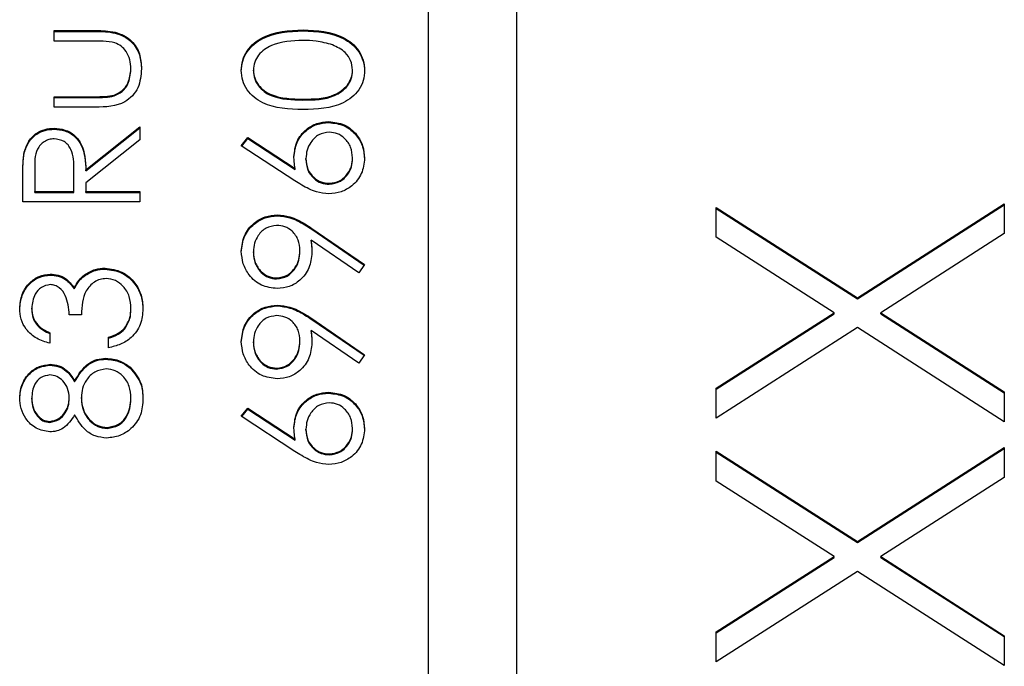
# Model space of a CAD drawing. Header units: millimetres. Extents: x 408 to 1448, y 79 to 1009.
# Tile 8 of 22: x 785.55 to 789.99, y 524.32 to 527.24. Entities that reach past the tile are written whole.
import ezdxf

# ---------------------------------------------------------------- set-up
doc = ezdxf.new("R2010")
doc.units = ezdxf.units.MM

msp = doc.modelspace()

# ---------------------------------------------------------------- linework, layer by layer
at = {"color": 7, "linetype": 'Continuous', "lineweight": 25}
for p, q in [((787.3888, 559.5892), (787.3888, 519.6239)), ((787.7888, 519.6239), (787.7888, 559.5892)), ((785.7021, 527.1908), (785.8903, 527.1908)), ((785.7021, 527.1433), (785.7021, 527.1908)), ((785.7021, 527.1866), (785.8903, 527.1866)), ((785.8903, 527.1866), (785.8903, 527.1908)), ((786.8244, 527.1894), (786.8244, 527.1936)), ((785.8814, 527.1433), (785.7021, 527.1433)), ((786.0481, 527.0145), (786.0481, 527.0187)), ((786.6003, 527.0085), (786.6003, 527.0127)), ((787.0481, 527.0085), (787.0481, 527.0127)), ((785.7021, 526.8925), (785.8814, 526.8925)), ((785.7021, 526.8451), (785.7021, 526.8925)), ((785.7021, 526.8883), (785.8814, 526.8883)), ((785.8814, 526.8883), (785.8814, 526.8925)), ((785.9718, 526.8959), (785.9718, 526.9)), ((786.8242, 526.8776), (786.8242, 526.8818)), ((785.8868, 526.8451), (785.7021, 526.8451)), ((786.9402, 526.7759), (786.9402, 526.7801)), ((785.7011, 526.746), (785.7011, 526.7502)), ((785.8445, 526.5627), (786.0888, 526.7569)), ((785.8445, 526.5585), (786.0888, 526.7528)), ((786.0888, 526.7569), (786.0888, 526.6983)), ((786.0888, 526.6983), (785.8445, 526.504)), ((786.546, 526.6717), (786.5748, 526.7082)), ((786.5482, 526.6702), (786.5748, 526.704)), ((786.5748, 526.7082), (786.7886, 526.5685)), ((786.5748, 526.704), (786.5748, 526.7082)), ((786.5748, 526.704), (786.7886, 526.5643)), ((785.5668, 526.6395), (785.5668, 526.6436)), ((786.7875, 526.5138), (786.546, 526.6717)), ((786.8377, 526.6091), (786.8377, 526.6133)), ((787.0481, 526.6133), (787.0481, 526.6174)), ((785.6139, 526.5646), (785.6139, 526.4655)), ((785.7903, 526.4655), (785.791, 526.5623)), ((785.7903, 526.4613), (785.791, 526.5581)), ((785.791, 526.5623), (785.791, 526.5641)), ((785.791, 526.5581), (785.791, 526.5623)), ((785.8445, 526.5585), (785.8445, 526.5627)), ((786.7886, 526.5643), (786.7886, 526.5685)), ((785.5596, 526.418), (785.5596, 526.5238)), ((785.6139, 526.4613), (785.6139, 526.4655)), ((785.6139, 526.4655), (785.7903, 526.4655)), ((785.7903, 526.4613), (785.7903, 526.4655)), ((785.8445, 526.504), (785.8445, 526.4655)), ((785.8445, 526.4655), (786.0888, 526.4655)), ((785.8445, 526.4613), (785.8445, 526.4655)), ((786.0888, 526.4655), (786.0888, 526.418)), ((786.9431, 526.498), (786.9431, 526.5022)), ((785.6139, 526.4613), (785.7903, 526.4613)), ((785.8445, 526.4613), (786.0888, 526.4613)), ((786.0888, 526.418), (785.5596, 526.418)), ((788.6888, 526.393), (789.3257, 525.9858)), ((788.6888, 526.2585), (788.6888, 526.393)), ((788.6888, 526.3888), (789.3257, 525.9816)), ((789.3257, 525.9858), (789.9888, 526.4096)), ((789.3257, 525.9816), (789.9888, 526.4055)), ((789.9888, 526.4096), (789.9888, 526.2751)), ((786.7086, 526.3557), (786.7086, 526.3598)), ((786.864, 526.299), (787.1023, 526.1362)), ((786.864, 526.2948), (786.864, 526.299)), ((786.864, 526.2948), (787.1004, 526.1333)), ((787.0759, 526.0982), (786.8609, 526.2453)), ((786.8609, 526.2411), (786.8609, 526.2453)), ((789.2205, 525.9184), (788.6888, 526.2585)), ((789.9888, 526.2751), (789.4309, 525.9184)), ((786.8106, 526.1943), (786.8106, 526.1984)), ((786.6003, 526.1894), (786.6003, 526.1936)), ((785.9316, 526.1156), (785.9316, 526.1198)), ((787.1023, 526.1362), (787.0759, 526.0982)), ((785.6835, 526.0885), (785.6835, 526.0927)), ((785.8375, 526.0841), (785.8375, 526.0882)), ((786.7055, 526.071), (786.7055, 526.0752)), ((785.7924, 526.0268), (785.7924, 526.0309)), ((789.3257, 525.9816), (789.3257, 525.9858)), ((785.6003, 525.9347), (785.6003, 525.9389)), ((786.0481, 525.9336), (786.0481, 525.9377)), ((786.7086, 525.949), (786.7086, 525.9532)), ((785.8242, 525.9097), (785.7699, 525.9097)), ((786.864, 525.8923), (787.1023, 525.7295)), ((786.864, 525.8881), (786.864, 525.8923)), ((786.864, 525.8881), (787.1004, 525.7266)), ((788.6888, 525.5783), (789.2205, 525.9184)), ((788.6888, 525.5742), (789.2205, 525.9142)), ((789.2205, 525.9142), (789.2205, 525.9184)), ((789.4309, 525.9184), (789.9888, 525.5617)), ((789.4309, 525.9142), (789.4309, 525.9184)), ((789.4309, 525.9142), (789.9888, 525.5575)), ((786.0194, 525.8452), (786.0194, 525.8494)), ((789.3257, 525.8513), (788.6888, 525.4438)), ((789.9888, 525.4272), (789.3257, 525.8513)), ((785.6817, 525.8283), (785.6817, 525.7809)), ((785.9463, 525.7605), (785.9463, 525.808)), ((787.0759, 525.6916), (786.8609, 525.8386)), ((786.8609, 525.8344), (786.8609, 525.8386)), ((786.6003, 525.7827), (786.6003, 525.7869)), ((786.8106, 525.7876), (786.8106, 525.7917)), ((785.9346, 525.7089), (785.9346, 525.7131)), ((787.1023, 525.7295), (787.0759, 525.6916)), ((785.6833, 525.6818), (785.6833, 525.686)), ((786.0442, 525.6689), (786.0442, 525.6731)), ((786.7055, 525.6643), (786.7055, 525.6685)), ((785.794, 525.6067), (785.794, 525.6109)), ((788.6888, 525.4438), (788.6888, 525.5783)), ((785.6003, 525.5291), (785.6003, 525.5333)), ((785.7699, 525.531), (785.7699, 525.5352)), ((785.8242, 525.5322), (785.8242, 525.5363)), ((786.0481, 525.5291), (786.0481, 525.5333)), ((786.9402, 525.5558), (786.9402, 525.56)), ((789.9888, 525.5617), (789.9888, 525.4272)), ((786.546, 525.4516), (786.5748, 525.4881)), ((786.5748, 525.4881), (786.7886, 525.3484)), ((786.5748, 525.4839), (786.5748, 525.4881)), ((786.7875, 525.2937), (786.546, 525.4516)), ((786.5482, 525.4501), (786.5748, 525.4839)), ((786.5748, 525.4839), (786.7886, 525.3442)), ((785.6826, 525.4242), (785.6826, 525.4284)), ((785.9406, 525.3971), (785.9406, 525.4013)), ((786.8377, 525.389), (786.8377, 525.3932)), ((787.0481, 525.3932), (787.0481, 525.3973)), ((786.7886, 525.3442), (786.7886, 525.3484)), ((789.3257, 524.8867), (789.9888, 525.3106)), ((789.9888, 525.3106), (789.9888, 525.1761)), ((786.9431, 525.2779), (786.9431, 525.2821)), ((788.6888, 525.2939), (789.3257, 524.8867)), ((788.6888, 525.1594), (788.6888, 525.2939)), ((788.6888, 525.2898), (789.3257, 524.8826)), ((789.3257, 524.8826), (789.9888, 525.3064)), ((789.9888, 525.1761), (789.4309, 524.8194)), ((789.2205, 524.8194), (788.6888, 525.1594)), ((789.3257, 524.8826), (789.3257, 524.8867)), ((788.6888, 524.4793), (789.2205, 524.8194)), ((788.6888, 524.4751), (789.2205, 524.8152)), ((789.2205, 524.8152), (789.2205, 524.8194)), ((789.4309, 524.8194), (789.9888, 524.4626)), ((789.4309, 524.8152), (789.4309, 524.8194)), ((789.4309, 524.8152), (789.9888, 524.4585)), ((789.3257, 524.7522), (788.6888, 524.3448)), ((789.9888, 524.3281), (789.3257, 524.7522)), ((788.6888, 524.3448), (788.6888, 524.4793)), ((789.9888, 524.4626), (789.9888, 524.3281))]:
    msp.add_line(p, q, dxfattribs=at)
for points, knots in [([(785.8903, 527.1908), (785.9192, 527.1903), (785.9766, 527.1895), (786.0521, 527.1523), (786.0913, 527.0861), (786.0941, 527.0409), (786.0955, 527.0182)], [0, 0, 0, 0, 0.281501, 0.559646, 0.779298, 1, 1, 1, 1]), ([(785.8903, 527.1866), (785.9192, 527.1862), (785.9766, 527.1853), (786.0521, 527.1481), (786.0913, 527.082), (786.0941, 527.0367), (786.0955, 527.0141)], [0, 0, 0, 0, 0.281501, 0.559646, 0.779298, 1, 1, 1, 1]), ([(786.546, 527.0111), (786.5473, 527.0267), (786.5498, 527.0578), (786.5774, 527.1145), (786.6657, 527.186), (786.7609, 527.1905), (786.8244, 527.1936)], [0, 0, 0, 0, 0.1256, 0.251197, 0.500581, 1, 1, 1, 1]), ([(786.546, 527.0069), (786.5473, 527.0225), (786.5498, 527.0536), (786.5774, 527.1103), (786.6657, 527.1818), (786.7609, 527.1864), (786.8244, 527.1894)], [0, 0, 0, 0, 0.1256, 0.251197, 0.500581, 1, 1, 1, 1]), ([(786.8244, 527.1936), (786.8879, 527.1906), (786.9831, 527.1862), (787.0708, 527.1143), (787.0985, 527.0577), (787.1011, 527.0266), (787.1023, 527.0111)], [0, 0, 0, 0, 0.499407, 0.748743, 0.874372, 1, 1, 1, 1]), ([(786.8244, 527.1894), (786.8879, 527.1865), (786.9831, 527.182), (787.0708, 527.1102), (787.0985, 527.0536), (787.1011, 527.0225), (787.1023, 527.0069)], [0, 0, 0, 0, 0.4994065, 0.7487427, 0.8743724, 1, 1, 1, 1]), ([(785.9757, 527.1355), (785.9582, 527.1384), (785.927, 527.1435), (785.8954, 527.1434), (785.8814, 527.1433)], [0, 0, 0, 0, 0.5593706, 1, 1, 1, 1]), ([(786.0481, 527.0187), (786.0472, 527.0324), (786.0456, 527.0599), (786.0291, 527.0951), (786.0051, 527.1218), (785.9855, 527.1309), (785.9757, 527.1355)], [0, 0, 0, 0, 0.28027, 0.560007, 0.780074, 1, 1, 1, 1]), ([(786.8242, 527.1461), (786.775, 527.1442), (786.7014, 527.1412), (786.6287, 527.0918), (786.6041, 527.049), (786.6016, 527.0248), (786.6003, 527.0127)], [0, 0, 0, 0, 0.500072, 0.749021, 0.874598, 1, 1, 1, 1]), ([(786.9572, 527.1261), (786.9328, 527.1329), (786.8892, 527.1449), (786.8441, 527.1458), (786.8242, 527.1461)], [0, 0, 0, 0, 0.559599, 1, 1, 1, 1]), ([(787.0481, 527.0127), (787.0462, 527.0271), (787.0426, 527.056), (787.0124, 527.1007), (786.9781, 527.1165), (786.9572, 527.1261)], [0, 0, 0, 0, 0.2802572, 0.5607811, 1, 1, 1, 1]), ([(786.0955, 527.0182), (786.0932, 526.9888), (786.0886, 526.9302), (786.0112, 526.8481), (785.9341, 526.8462), (785.8868, 526.8451)], [0, 0, 0, 0, 0.28097, 0.559785, 1, 1, 1, 1]), ([(785.9718, 526.9), (785.9848, 526.9059), (786.0107, 526.9175), (786.0417, 526.9601), (786.0456, 526.9964), (786.0481, 527.0187)], [0, 0, 0, 0, 0.280117, 0.560544, 1, 1, 1, 1]), ([(785.9718, 526.8959), (785.9848, 526.9017), (786.0107, 526.9134), (786.0417, 526.9559), (786.0456, 526.9923), (786.0481, 527.0145)], [0, 0, 0, 0, 0.280117, 0.560544, 1, 1, 1, 1]), ([(786.8244, 526.8343), (786.7612, 526.8364), (786.6821, 526.8389), (786.6026, 526.8882), (786.5711, 526.9225), (786.5498, 526.9647), (786.5473, 526.9956), (786.546, 527.0111)], [0, 0, 0, 0, 0.498702, 0.624177, 0.749467, 0.874745, 1, 1, 1, 1]), ([(786.6003, 527.0127), (786.6015, 527.0006), (786.6039, 526.9763), (786.6225, 526.9442), (786.6486, 526.9185), (786.713, 526.8835), (786.7748, 526.8826), (786.8242, 526.8818)], [0, 0, 0, 0, 0.125139, 0.250418, 0.375519, 0.500847, 1, 1, 1, 1]), ([(786.6003, 527.0085), (786.6015, 526.9964), (786.6039, 526.9722), (786.6225, 526.94), (786.6486, 526.9143), (786.713, 526.8794), (786.7748, 526.8784), (786.8242, 526.8776)], [0, 0, 0, 0, 0.125139, 0.250418, 0.375519, 0.500847, 1, 1, 1, 1]), ([(786.8242, 526.8818), (786.8736, 526.8822), (786.9477, 526.8827), (787.0199, 526.9335), (787.0441, 526.9764), (787.0468, 527.0006), (787.0481, 527.0127)], [0, 0, 0, 0, 0.500291, 0.749086, 0.874606, 1, 1, 1, 1]), ([(786.8242, 526.8776), (786.8736, 526.878), (786.9477, 526.8786), (787.0199, 526.9294), (787.0441, 526.9722), (787.0468, 526.9964), (787.0481, 527.0085)], [0, 0, 0, 0, 0.500291, 0.749086, 0.874606, 1, 1, 1, 1]), ([(787.1023, 527.0111), (787.1011, 526.9957), (787.0986, 526.9648), (787.0709, 526.9087), (786.9819, 526.8392), (786.8874, 526.8363), (786.8244, 526.8343)], [0, 0, 0, 0, 0.125551, 0.25109, 0.50025, 1, 1, 1, 1]), ([(785.8814, 526.8925), (785.8984, 526.8925), (785.9288, 526.8924), (785.9587, 526.8977), (785.9718, 526.9)], [0, 0, 0, 0, 0.560377, 1, 1, 1, 1]), ([(785.8814, 526.8883), (785.8984, 526.8883), (785.9288, 526.8882), (785.9587, 526.8935), (785.9718, 526.8959)], [0, 0, 0, 0, 0.560377, 1, 1, 1, 1]), ([(786.7835, 526.6233), (786.7861, 526.6464), (786.7914, 526.6927), (786.8338, 526.7443), (786.8856, 526.7755), (786.922, 526.7786), (786.9402, 526.7801)], [0, 0, 0, 0, 0.279638, 0.559326, 0.779527, 1, 1, 1, 1]), ([(786.7835, 526.6191), (786.7861, 526.6423), (786.7914, 526.6886), (786.8338, 526.7401), (786.8856, 526.7714), (786.922, 526.7744), (786.9402, 526.7759)], [0, 0, 0, 0, 0.279638, 0.559326, 0.779527, 1, 1, 1, 1]), ([(786.9402, 526.7801), (786.9645, 526.7774), (787.0129, 526.7719), (787.0665, 526.7268), (787.097, 526.6717), (787.1005, 526.6338), (787.1023, 526.6149)], [0, 0, 0, 0, 0.279631, 0.55896, 0.779478, 1, 1, 1, 1]), ([(786.9402, 526.7759), (786.9645, 526.7732), (787.0129, 526.7678), (787.0665, 526.7226), (787.097, 526.6676), (787.1005, 526.6297), (787.1023, 526.6107)], [0, 0, 0, 0, 0.279631, 0.55896, 0.779478, 1, 1, 1, 1]), ([(785.5668, 526.6436), (785.5723, 526.6602), (785.5833, 526.6934), (785.619, 526.7283), (785.66, 526.7475), (785.6874, 526.7493), (785.7011, 526.7502)], [0, 0, 0, 0, 0.279797, 0.5595, 0.779626, 1, 1, 1, 1]), ([(785.5668, 526.6395), (785.5723, 526.656), (785.5833, 526.6892), (785.619, 526.7241), (785.66, 526.7434), (785.6874, 526.7451), (785.7011, 526.746)], [0, 0, 0, 0, 0.279797, 0.5595, 0.779626, 1, 1, 1, 1]), ([(785.7011, 526.7502), (785.7178, 526.7488), (785.7513, 526.746), (785.7957, 526.7199), (785.8402, 526.6603), (785.8427, 526.6029), (785.8445, 526.5627)], [0, 0, 0, 0, 0.18712, 0.373979, 0.560911, 1, 1, 1, 1]), ([(785.7011, 526.746), (785.7178, 526.7446), (785.7513, 526.7418), (785.7957, 526.7157), (785.8402, 526.6561), (785.8427, 526.5988), (785.8445, 526.5585)], [0, 0, 0, 0, 0.18712, 0.373979, 0.560911, 1, 1, 1, 1]), ([(786.9431, 526.7327), (786.9265, 526.7302), (786.8933, 526.7253), (786.8598, 526.6906), (786.8405, 526.6524), (786.8387, 526.6263), (786.8377, 526.6133)], [0, 0, 0, 0, 0.278754, 0.558605, 0.779147, 1, 1, 1, 1]), ([(787.0481, 526.6174), (787.0464, 526.6337), (787.0432, 526.6661), (787.0161, 526.7038), (786.9814, 526.7286), (786.9559, 526.7313), (786.9431, 526.7327)], [0, 0, 0, 0, 0.280018, 0.559853, 0.779987, 1, 1, 1, 1]), ([(785.701, 526.7027), (785.6932, 526.7021), (785.6777, 526.701), (785.6566, 526.6905), (785.6387, 526.6756), (785.6128, 526.6364), (785.6134, 526.5965), (785.6139, 526.5646)], [0, 0, 0, 0, 0.125307, 0.250617, 0.375954, 0.501281, 1, 1, 1, 1]), ([(785.791, 526.5623), (785.7909, 526.5948), (785.7908, 526.6354), (785.7649, 526.6755), (785.7406, 526.6965), (785.7168, 526.7002), (785.701, 526.7027)], [0, 0, 0, 0, 0.4998271, 0.6254978, 0.7512079, 1, 1, 1, 1]), ([(785.5596, 526.5238), (785.5595, 526.5463), (785.5594, 526.5864), (785.5645, 526.6261), (785.5668, 526.6436)], [0, 0, 0, 0, 0.56024, 1, 1, 1, 1]), ([(785.5596, 526.5197), (785.5595, 526.5421), (785.5594, 526.5822), (785.5645, 526.622), (785.5668, 526.6395)], [0, 0, 0, 0, 0.56024, 1, 1, 1, 1]), ([(786.7886, 526.5685), (786.787, 526.5787), (786.7841, 526.5968), (786.7837, 526.6152), (786.7835, 526.6233)], [0, 0, 0, 0, 0.5599103, 1, 1, 1, 1]), ([(786.8377, 526.6133), (786.8391, 526.5972), (786.8419, 526.565), (786.8698, 526.5281), (786.9053, 526.5057), (786.9305, 526.5033), (786.9431, 526.5022)], [0, 0, 0, 0, 0.280127, 0.559515, 0.779719, 1, 1, 1, 1]), ([(786.8377, 526.6091), (786.8391, 526.593), (786.8419, 526.5608), (786.8698, 526.5239), (786.9053, 526.5015), (786.9305, 526.4992), (786.9431, 526.498)], [0, 0, 0, 0, 0.2801275, 0.5595148, 0.7797192, 1, 1, 1, 1]), ([(787.1023, 526.6149), (787.0995, 526.5912), (787.0938, 526.5439), (787.0508, 526.4905), (786.9969, 526.4603), (786.9598, 526.4566), (786.9412, 526.4547)], [0, 0, 0, 0, 0.27967, 0.559085, 0.779558, 1, 1, 1, 1]), ([(786.9431, 526.5022), (786.9594, 526.5045), (786.9919, 526.509), (787.0255, 526.542), (787.0451, 526.5792), (787.0471, 526.6047), (787.0481, 526.6174)], [0, 0, 0, 0, 0.279059, 0.55882, 0.779303, 1, 1, 1, 1]), ([(786.9431, 526.498), (786.9594, 526.5003), (786.9919, 526.5048), (787.0255, 526.5378), (787.0451, 526.575), (787.0471, 526.6005), (787.0481, 526.6133)], [0, 0, 0, 0, 0.279059, 0.55882, 0.779303, 1, 1, 1, 1]), ([(786.9412, 526.4547), (786.9223, 526.4566), (786.8911, 526.4597), (786.8507, 526.4765), (786.8184, 526.4939), (786.7978, 526.5072), (786.7875, 526.5138)], [0, 0, 0, 0, 0.3393742, 0.5594856, 0.7797313, 1, 1, 1, 1]), ([(786.546, 526.196), (786.5489, 526.22), (786.5545, 526.2681), (786.5977, 526.3226), (786.652, 526.3541), (786.6898, 526.3579), (786.7086, 526.3598)], [0, 0, 0, 0, 0.27973, 0.559163, 0.779612, 1, 1, 1, 1]), ([(786.546, 526.1918), (786.5489, 526.2159), (786.5545, 526.2639), (786.5977, 526.3184), (786.652, 526.35), (786.6898, 526.3538), (786.7086, 526.3557)], [0, 0, 0, 0, 0.27973, 0.559163, 0.779612, 1, 1, 1, 1]), ([(786.7086, 526.3598), (786.7278, 526.3579), (786.7594, 526.3547), (786.8002, 526.3374), (786.8329, 526.3195), (786.8537, 526.3058), (786.864, 526.299)], [0, 0, 0, 0, 0.339295, 0.559425, 0.779695, 1, 1, 1, 1]), ([(786.7086, 526.3557), (786.7278, 526.3538), (786.7594, 526.3506), (786.8002, 526.3333), (786.8329, 526.3154), (786.8537, 526.3017), (786.864, 526.2948)], [0, 0, 0, 0, 0.339295, 0.559425, 0.779695, 1, 1, 1, 1]), ([(786.7055, 526.3124), (786.6889, 526.3099), (786.6558, 526.305), (786.6224, 526.2706), (786.603, 526.2325), (786.6012, 526.2066), (786.6003, 526.1936)], [0, 0, 0, 0, 0.278722, 0.558569, 0.779171, 1, 1, 1, 1]), ([(786.8106, 526.1984), (786.8093, 526.2148), (786.8067, 526.2473), (786.7795, 526.2854), (786.7438, 526.3087), (786.7182, 526.3112), (786.7055, 526.3124)], [0, 0, 0, 0, 0.280319, 0.55953, 0.779753, 1, 1, 1, 1]), ([(786.8609, 526.2453), (786.8621, 526.2349), (786.8643, 526.2164), (786.8647, 526.1978), (786.8649, 526.1897)], [0, 0, 0, 0, 0.5599442, 1, 1, 1, 1]), ([(786.7055, 526.0752), (786.7223, 526.0778), (786.756, 526.0832), (786.7892, 526.1194), (786.8079, 526.1587), (786.8097, 526.1852), (786.8106, 526.1984)], [0, 0, 0, 0, 0.278472, 0.558424, 0.779098, 1, 1, 1, 1]), ([(786.8609, 526.2411), (786.8621, 526.2307), (786.8643, 526.2123), (786.8647, 526.1937), (786.8649, 526.1855)], [0, 0, 0, 0, 0.559944, 1, 1, 1, 1]), ([(786.7081, 526.0277), (786.6837, 526.0306), (786.6348, 526.0364), (786.5817, 526.0831), (786.5513, 526.1387), (786.5478, 526.1769), (786.546, 526.196)], [0, 0, 0, 0, 0.279538, 0.558851, 0.779452, 1, 1, 1, 1]), ([(786.6003, 526.1936), (786.6019, 526.1771), (786.6051, 526.1441), (786.6318, 526.1054), (786.6665, 526.0794), (786.6925, 526.0766), (786.7055, 526.0752)], [0, 0, 0, 0, 0.280092, 0.560011, 0.780131, 1, 1, 1, 1]), ([(786.6003, 526.1894), (786.6019, 526.1729), (786.6051, 526.14), (786.6318, 526.1012), (786.6665, 526.0752), (786.6925, 526.0724), (786.7055, 526.071)], [0, 0, 0, 0, 0.280092, 0.560011, 0.780131, 1, 1, 1, 1]), ([(786.7055, 526.071), (786.7223, 526.0737), (786.756, 526.079), (786.7892, 526.1153), (786.8079, 526.1546), (786.8097, 526.181), (786.8106, 526.1943)], [0, 0, 0, 0, 0.278472, 0.558424, 0.779098, 1, 1, 1, 1]), ([(786.8649, 526.1897), (786.8623, 526.1661), (786.8573, 526.119), (786.8156, 526.0657), (786.7637, 526.0326), (786.7266, 526.0293), (786.7081, 526.0277)], [0, 0, 0, 0, 0.279814, 0.559489, 0.779635, 1, 1, 1, 1]), ([(785.8375, 526.0882), (785.8537, 526.0984), (785.8827, 526.1165), (785.9166, 526.1188), (785.9316, 526.1198)], [0, 0, 0, 0, 0.559419, 1, 1, 1, 1]), ([(785.8375, 526.0841), (785.8537, 526.0942), (785.8827, 526.1123), (785.9166, 526.1146), (785.9316, 526.1156)], [0, 0, 0, 0, 0.559419, 1, 1, 1, 1]), ([(785.9316, 526.1198), (785.9575, 526.116), (786.0095, 526.1084), (786.0666, 526.0588), (786.0976, 525.9983), (786.1007, 525.9574), (786.1023, 525.9369)], [0, 0, 0, 0, 0.279304, 0.558838, 0.779277, 1, 1, 1, 1]), ([(785.9316, 526.1156), (785.9575, 526.1118), (786.0095, 526.1042), (786.0666, 526.0546), (786.0976, 525.9941), (786.1007, 525.9532), (786.1023, 525.9327)], [0, 0, 0, 0, 0.279304, 0.558838, 0.779277, 1, 1, 1, 1]), ([(785.546, 525.9383), (785.5483, 525.9597), (785.5529, 526.0025), (785.5869, 526.0537), (785.6331, 526.0862), (785.6667, 526.0905), (785.6835, 526.0927)], [0, 0, 0, 0, 0.280085, 0.559868, 0.780099, 1, 1, 1, 1]), ([(785.546, 525.9341), (785.5483, 525.9555), (785.5529, 525.9983), (785.5869, 526.0495), (785.6331, 526.082), (785.6667, 526.0863), (785.6835, 526.0885)], [0, 0, 0, 0, 0.280085, 0.559868, 0.780099, 1, 1, 1, 1]), ([(785.6835, 526.0927), (785.6957, 526.0918), (785.7202, 526.0901), (785.7608, 526.071), (785.7804, 526.0461), (785.7924, 526.0309)], [0, 0, 0, 0, 0.280508, 0.560792, 1, 1, 1, 1]), ([(785.6835, 526.0885), (785.6957, 526.0876), (785.7202, 526.0859), (785.7608, 526.0669), (785.7804, 526.042), (785.7924, 526.0268)], [0, 0, 0, 0, 0.280508, 0.560792, 1, 1, 1, 1]), ([(785.7924, 526.0309), (785.7988, 526.0432), (785.8103, 526.0652), (785.8292, 526.0812), (785.8375, 526.0882)], [0, 0, 0, 0, 0.559795, 1, 1, 1, 1]), ([(785.7924, 526.0268), (785.7988, 526.0391), (785.8103, 526.0611), (785.8292, 526.077), (785.8375, 526.0841)], [0, 0, 0, 0, 0.559795, 1, 1, 1, 1]), ([(785.9361, 526.0723), (785.9269, 526.0716), (785.9084, 526.07), (785.8751, 526.0536), (785.8295, 526.0044), (785.8263, 525.9476), (785.8242, 525.9097)], [0, 0, 0, 0, 0.125587, 0.251191, 0.500605, 1, 1, 1, 1]), ([(786.0481, 525.9377), (786.0468, 525.9561), (786.0444, 525.9927), (786.0169, 526.037), (785.9792, 526.067), (785.9505, 526.0706), (785.9361, 526.0723)], [0, 0, 0, 0, 0.280599, 0.560151, 0.780303, 1, 1, 1, 1]), ([(785.6833, 526.0452), (785.6694, 526.0425), (785.6416, 526.0372), (785.6074, 525.9967), (785.603, 525.9608), (785.6003, 525.9389)], [0, 0, 0, 0, 0.278859, 0.560074, 1, 1, 1, 1]), ([(785.7699, 525.9097), (785.7671, 525.9395), (785.763, 525.9843), (785.7319, 526.0281), (785.7056, 526.0431), (785.6907, 526.0445), (785.6833, 526.0452)], [0, 0, 0, 0, 0.499418, 0.749016, 0.874544, 1, 1, 1, 1]), ([(785.6817, 525.7809), (785.6614, 525.787), (785.6207, 525.7991), (785.5757, 525.8395), (785.5499, 525.8884), (785.5473, 525.9216), (785.546, 525.9383)], [0, 0, 0, 0, 0.280288, 0.55968, 0.779747, 1, 1, 1, 1]), ([(785.6003, 525.9389), (785.6014, 525.9251), (785.6036, 525.8977), (785.63, 525.854), (785.6621, 525.8381), (785.6817, 525.8283)], [0, 0, 0, 0, 0.280636, 0.560364, 1, 1, 1, 1]), ([(785.6003, 525.9347), (785.6014, 525.921), (785.6036, 525.8935), (785.63, 525.8498), (785.6621, 525.8339), (785.6817, 525.8242)], [0, 0, 0, 0, 0.280636, 0.560364, 1, 1, 1, 1]), ([(786.1023, 525.9369), (786.1002, 525.9126), (786.096, 525.8642), (786.0553, 525.8069), (786.0019, 525.7737), (785.9648, 525.7649), (785.9463, 525.7605)], [0, 0, 0, 0, 0.279886, 0.558979, 0.779263, 1, 1, 1, 1]), ([(786.0194, 525.8494), (786.0289, 525.8646), (786.046, 525.8918), (786.0474, 525.9237), (786.0481, 525.9377)], [0, 0, 0, 0, 0.558748, 1, 1, 1, 1]), ([(786.0194, 525.8452), (786.0289, 525.8604), (786.046, 525.8876), (786.0474, 525.9195), (786.0481, 525.9336)], [0, 0, 0, 0, 0.558748, 1, 1, 1, 1]), ([(786.546, 525.7893), (786.5489, 525.8133), (786.5545, 525.8614), (786.5977, 525.9159), (786.652, 525.9474), (786.6898, 525.9512), (786.7086, 525.9532)], [0, 0, 0, 0, 0.27973, 0.559163, 0.779612, 1, 1, 1, 1]), ([(786.546, 525.7851), (786.5489, 525.8092), (786.5545, 525.8572), (786.5977, 525.9117), (786.652, 525.9433), (786.6898, 525.9471), (786.7086, 525.949)], [0, 0, 0, 0, 0.27973, 0.559163, 0.779612, 1, 1, 1, 1]), ([(786.7086, 525.9532), (786.7278, 525.9512), (786.7594, 525.948), (786.8002, 525.9307), (786.8329, 525.9128), (786.8537, 525.8991), (786.864, 525.8923)], [0, 0, 0, 0, 0.339295, 0.559425, 0.779695, 1, 1, 1, 1]), ([(786.7086, 525.949), (786.7278, 525.9471), (786.7594, 525.9439), (786.8002, 525.9266), (786.8329, 525.9087), (786.8537, 525.895), (786.864, 525.8881)], [0, 0, 0, 0, 0.339295, 0.559425, 0.779695, 1, 1, 1, 1]), ([(786.7055, 525.9057), (786.6889, 525.9032), (786.6558, 525.8983), (786.6224, 525.8639), (786.603, 525.8258), (786.6012, 525.7999), (786.6003, 525.7869)], [0, 0, 0, 0, 0.278722, 0.558569, 0.779171, 1, 1, 1, 1]), ([(786.8106, 525.7917), (786.8093, 525.8081), (786.8067, 525.8406), (786.7795, 525.8787), (786.7438, 525.902), (786.7182, 525.9045), (786.7055, 525.9057)], [0, 0, 0, 0, 0.280319, 0.55953, 0.779753, 1, 1, 1, 1]), ([(785.9463, 525.808), (785.9617, 525.8128), (785.9891, 525.8215), (786.0102, 525.8409), (786.0194, 525.8494)], [0, 0, 0, 0, 0.5606944, 1, 1, 1, 1]), ([(785.9463, 525.8038), (785.9617, 525.8087), (785.9891, 525.8173), (786.0102, 525.8367), (786.0194, 525.8452)], [0, 0, 0, 0, 0.560694, 1, 1, 1, 1]), ([(786.8609, 525.8386), (786.8621, 525.8282), (786.8643, 525.8097), (786.8647, 525.7911), (786.8649, 525.783)], [0, 0, 0, 0, 0.559944, 1, 1, 1, 1]), ([(786.8609, 525.8344), (786.8621, 525.824), (786.8643, 525.8056), (786.8647, 525.787), (786.8649, 525.7788)], [0, 0, 0, 0, 0.559944, 1, 1, 1, 1]), ([(786.7081, 525.621), (786.6837, 525.6239), (786.6348, 525.6297), (786.5817, 525.6764), (786.5513, 525.732), (786.5478, 525.7702), (786.546, 525.7893)], [0, 0, 0, 0, 0.279538, 0.558851, 0.779452, 1, 1, 1, 1]), ([(786.6003, 525.7869), (786.6019, 525.7704), (786.6051, 525.7374), (786.6318, 525.6987), (786.6665, 525.6727), (786.6925, 525.6699), (786.7055, 525.6685)], [0, 0, 0, 0, 0.280092, 0.560011, 0.780131, 1, 1, 1, 1]), ([(786.6003, 525.7827), (786.6019, 525.7662), (786.6051, 525.7333), (786.6318, 525.6945), (786.6665, 525.6685), (786.6925, 525.6657), (786.7055, 525.6643)], [0, 0, 0, 0, 0.2800921, 0.5600105, 0.7801305, 1, 1, 1, 1]), ([(786.7055, 525.6685), (786.7223, 525.6711), (786.756, 525.6765), (786.7892, 525.7127), (786.8079, 525.752), (786.8097, 525.7785), (786.8106, 525.7917)], [0, 0, 0, 0, 0.278472, 0.558424, 0.779098, 1, 1, 1, 1]), ([(786.7055, 525.6643), (786.7223, 525.667), (786.756, 525.6723), (786.7892, 525.7086), (786.8079, 525.7479), (786.8097, 525.7743), (786.8106, 525.7876)], [0, 0, 0, 0, 0.278472, 0.558424, 0.779098, 1, 1, 1, 1]), ([(786.8649, 525.783), (786.8623, 525.7594), (786.8573, 525.7123), (786.8156, 525.659), (786.7637, 525.6259), (786.7266, 525.6226), (786.7081, 525.621)], [0, 0, 0, 0, 0.279814, 0.559489, 0.779635, 1, 1, 1, 1]), ([(785.794, 525.6109), (785.8121, 525.6408), (785.8375, 525.6827), (785.8941, 525.71), (785.9211, 525.7121), (785.9346, 525.7131)], [0, 0, 0, 0, 0.5582714, 0.7790888, 1, 1, 1, 1]), ([(785.794, 525.6067), (785.8121, 525.6367), (785.8375, 525.6785), (785.8941, 525.7059), (785.9211, 525.7079), (785.9346, 525.7089)], [0, 0, 0, 0, 0.558271, 0.779089, 1, 1, 1, 1]), ([(785.9346, 525.7131), (785.9572, 525.711), (785.9974, 525.7072), (786.0299, 525.6835), (786.0442, 525.6731)], [0, 0, 0, 0, 0.559346, 1, 1, 1, 1]), ([(785.9346, 525.7089), (785.9572, 525.7068), (785.9974, 525.703), (786.0299, 525.6793), (786.0442, 525.6689)], [0, 0, 0, 0, 0.559346, 1, 1, 1, 1]), ([(785.546, 525.5359), (785.5483, 525.557), (785.553, 525.5991), (785.5879, 525.6486), (785.6336, 525.6799), (785.6667, 525.6839), (785.6833, 525.686)], [0, 0, 0, 0, 0.2799289, 0.5596229, 0.7799456, 1, 1, 1, 1]), ([(785.546, 525.5317), (785.5483, 525.5528), (785.553, 525.595), (785.5879, 525.6444), (785.6336, 525.6757), (785.6667, 525.6798), (785.6833, 525.6818)], [0, 0, 0, 0, 0.279929, 0.559623, 0.779946, 1, 1, 1, 1]), ([(785.6833, 525.686), (785.6965, 525.6848), (785.7229, 525.6824), (785.7646, 525.6573), (785.7828, 525.6285), (785.794, 525.6109)], [0, 0, 0, 0, 0.280159, 0.560243, 1, 1, 1, 1]), ([(785.6833, 525.6818), (785.6965, 525.6806), (785.7229, 525.6783), (785.7646, 525.6532), (785.7828, 525.6243), (785.794, 525.6067)], [0, 0, 0, 0, 0.280159, 0.560243, 1, 1, 1, 1]), ([(785.9356, 525.6656), (785.918, 525.6625), (785.8828, 525.6563), (785.8479, 525.6188), (785.8271, 525.578), (785.8252, 525.5502), (785.8242, 525.5363)], [0, 0, 0, 0, 0.278303, 0.558509, 0.779146, 1, 1, 1, 1]), ([(786.0481, 525.5333), (786.0468, 525.5515), (786.0443, 525.5878), (786.0165, 525.6317), (785.9784, 525.6605), (785.9498, 525.6639), (785.9356, 525.6656)], [0, 0, 0, 0, 0.280602, 0.559962, 0.78018, 1, 1, 1, 1]), ([(786.0442, 525.6731), (786.0636, 525.6503), (786.0984, 525.6094), (786.1011, 525.5562), (786.1023, 525.5327)], [0, 0, 0, 0, 0.557758, 1, 1, 1, 1]), ([(786.0442, 525.6689), (786.0636, 525.6461), (786.0984, 525.6052), (786.1011, 525.5521), (786.1023, 525.5286)], [0, 0, 0, 0, 0.557758, 1, 1, 1, 1]), ([(785.6815, 525.6385), (785.6679, 525.6357), (785.6406, 525.63), (785.6055, 525.5911), (785.6023, 525.5552), (785.6003, 525.5333)], [0, 0, 0, 0, 0.278971, 0.559919, 1, 1, 1, 1]), ([(785.7699, 525.5352), (785.7684, 525.5492), (785.7654, 525.5772), (785.744, 525.6112), (785.7144, 525.6334), (785.6924, 525.6368), (785.6815, 525.6385)], [0, 0, 0, 0, 0.280237, 0.560145, 0.780435, 1, 1, 1, 1]), ([(785.6818, 525.381), (785.6606, 525.3847), (785.6182, 525.3922), (785.5742, 525.4358), (785.5501, 525.4856), (785.5474, 525.5191), (785.546, 525.5359)], [0, 0, 0, 0, 0.278806, 0.558457, 0.77916, 1, 1, 1, 1]), ([(785.6003, 525.5333), (785.6012, 525.5194), (785.6031, 525.4916), (785.6226, 525.4576), (785.6498, 525.4329), (785.6717, 525.4299), (785.6826, 525.4284)], [0, 0, 0, 0, 0.280651, 0.560566, 0.78062, 1, 1, 1, 1]), ([(785.6826, 525.4284), (785.6966, 525.4314), (785.7248, 525.4373), (785.7514, 525.4687), (785.7675, 525.5016), (785.7691, 525.524), (785.7699, 525.5352)], [0, 0, 0, 0, 0.277721, 0.558224, 0.779072, 1, 1, 1, 1]), ([(785.8242, 525.5363), (785.8258, 525.5177), (785.8289, 525.4806), (785.8585, 525.4368), (785.8968, 525.4067), (785.926, 525.4031), (785.9406, 525.4013)], [0, 0, 0, 0, 0.280283, 0.560138, 0.780298, 1, 1, 1, 1]), ([(785.8242, 525.5322), (785.8258, 525.5136), (785.8289, 525.4764), (785.8585, 525.4327), (785.8968, 525.4025), (785.926, 525.3989), (785.9406, 525.3971)], [0, 0, 0, 0, 0.280283, 0.560138, 0.780298, 1, 1, 1, 1]), ([(786.1023, 525.5327), (786.1007, 525.5071), (786.0975, 525.4561), (786.0546, 525.3966), (785.9987, 525.3607), (785.9589, 525.3561), (785.939, 525.3538)], [0, 0, 0, 0, 0.280545, 0.559269, 0.779816, 1, 1, 1, 1]), ([(785.9406, 525.4013), (785.9582, 525.4043), (785.9936, 525.4102), (786.0402, 525.4591), (786.0451, 525.5051), (786.0481, 525.5333)], [0, 0, 0, 0, 0.279833, 0.560198, 1, 1, 1, 1]), ([(786.7835, 525.4032), (786.7861, 525.4263), (786.7914, 525.4727), (786.8338, 525.5242), (786.8856, 525.5554), (786.922, 525.5585), (786.9402, 525.56)], [0, 0, 0, 0, 0.279638, 0.559326, 0.779527, 1, 1, 1, 1]), ([(786.7835, 525.399), (786.7861, 525.4222), (786.7914, 525.4685), (786.8338, 525.52), (786.8856, 525.5513), (786.922, 525.5543), (786.9402, 525.5558)], [0, 0, 0, 0, 0.279638, 0.559326, 0.779527, 1, 1, 1, 1]), ([(786.9402, 525.56), (786.9645, 525.5573), (787.0129, 525.5518), (787.0665, 525.5067), (787.097, 525.4516), (787.1005, 525.4137), (787.1023, 525.3948)], [0, 0, 0, 0, 0.279631, 0.55896, 0.779478, 1, 1, 1, 1]), ([(786.9402, 525.5558), (786.9645, 525.5531), (787.0129, 525.5477), (787.0665, 525.5025), (787.097, 525.4475), (787.1005, 525.4096), (787.1023, 525.3906)], [0, 0, 0, 0, 0.2796308, 0.5589603, 0.7794783, 1, 1, 1, 1]), ([(785.6003, 525.5291), (785.6012, 525.5152), (785.6031, 525.4875), (785.6226, 525.4534), (785.6498, 525.4287), (785.6717, 525.4257), (785.6826, 525.4242)], [0, 0, 0, 0, 0.2806507, 0.5605655, 0.7806204, 1, 1, 1, 1]), ([(785.6826, 525.4242), (785.6966, 525.4272), (785.7248, 525.4331), (785.7514, 525.4645), (785.7675, 525.4975), (785.7691, 525.5198), (785.7699, 525.531)], [0, 0, 0, 0, 0.277721, 0.558224, 0.779072, 1, 1, 1, 1]), ([(785.9406, 525.3971), (785.9582, 525.4001), (785.9936, 525.4061), (786.0402, 525.4549), (786.0451, 525.501), (786.0481, 525.5291)], [0, 0, 0, 0, 0.279833, 0.560198, 1, 1, 1, 1]), ([(786.9431, 525.5126), (786.9265, 525.5101), (786.8933, 525.5052), (786.8598, 525.4705), (786.8405, 525.4323), (786.8387, 525.4062), (786.8377, 525.3932)], [0, 0, 0, 0, 0.278754, 0.558605, 0.779147, 1, 1, 1, 1]), ([(787.0481, 525.3973), (787.0464, 525.4136), (787.0432, 525.446), (787.0161, 525.4837), (786.9814, 525.5086), (786.9559, 525.5112), (786.9431, 525.5126)], [0, 0, 0, 0, 0.280018, 0.559853, 0.779987, 1, 1, 1, 1]), ([(785.794, 525.4582), (785.7789, 525.4355), (785.7578, 525.4038), (785.7133, 525.3836), (785.6923, 525.3818), (785.6818, 525.381)], [0, 0, 0, 0, 0.557752, 0.778932, 1, 1, 1, 1]), ([(785.939, 525.3538), (785.9213, 525.3556), (785.8859, 525.3591), (785.8311, 525.3945), (785.808, 525.434), (785.794, 525.4582)], [0, 0, 0, 0, 0.279987, 0.559901, 1, 1, 1, 1]), ([(786.7886, 525.3484), (786.787, 525.3586), (786.7841, 525.3767), (786.7837, 525.3951), (786.7835, 525.4032)], [0, 0, 0, 0, 0.5599103, 1, 1, 1, 1]), ([(786.8377, 525.3932), (786.8391, 525.3771), (786.8419, 525.3449), (786.8698, 525.308), (786.9053, 525.2856), (786.9305, 525.2833), (786.9431, 525.2821)], [0, 0, 0, 0, 0.280127, 0.559515, 0.779719, 1, 1, 1, 1]), ([(786.8377, 525.389), (786.8391, 525.3729), (786.8419, 525.3408), (786.8698, 525.3038), (786.9053, 525.2814), (786.9305, 525.2791), (786.9431, 525.2779)], [0, 0, 0, 0, 0.280127, 0.559515, 0.779719, 1, 1, 1, 1]), ([(787.1023, 525.3948), (787.0995, 525.3711), (787.0938, 525.3239), (787.0508, 525.2704), (786.9969, 525.2402), (786.9598, 525.2365), (786.9412, 525.2347)], [0, 0, 0, 0, 0.27967, 0.559085, 0.779558, 1, 1, 1, 1]), ([(786.9431, 525.2821), (786.9594, 525.2844), (786.9919, 525.2889), (787.0255, 525.3219), (787.0451, 525.3591), (787.0471, 525.3846), (787.0481, 525.3973)], [0, 0, 0, 0, 0.279059, 0.5588204, 0.7793034, 1, 1, 1, 1]), ([(786.9431, 525.2779), (786.9594, 525.2802), (786.9919, 525.2847), (787.0255, 525.3177), (787.0451, 525.3549), (787.0471, 525.3804), (787.0481, 525.3932)], [0, 0, 0, 0, 0.279059, 0.55882, 0.779303, 1, 1, 1, 1]), ([(786.9412, 525.2347), (786.9223, 525.2365), (786.8911, 525.2396), (786.8507, 525.2564), (786.8184, 525.2738), (786.7978, 525.2871), (786.7875, 525.2937)], [0, 0, 0, 0, 0.339374, 0.559486, 0.779731, 1, 1, 1, 1])]:
    msp.add_open_spline(points, degree=3, knots=knots, dxfattribs=at)

doc.saveas('drawing.dxf')
